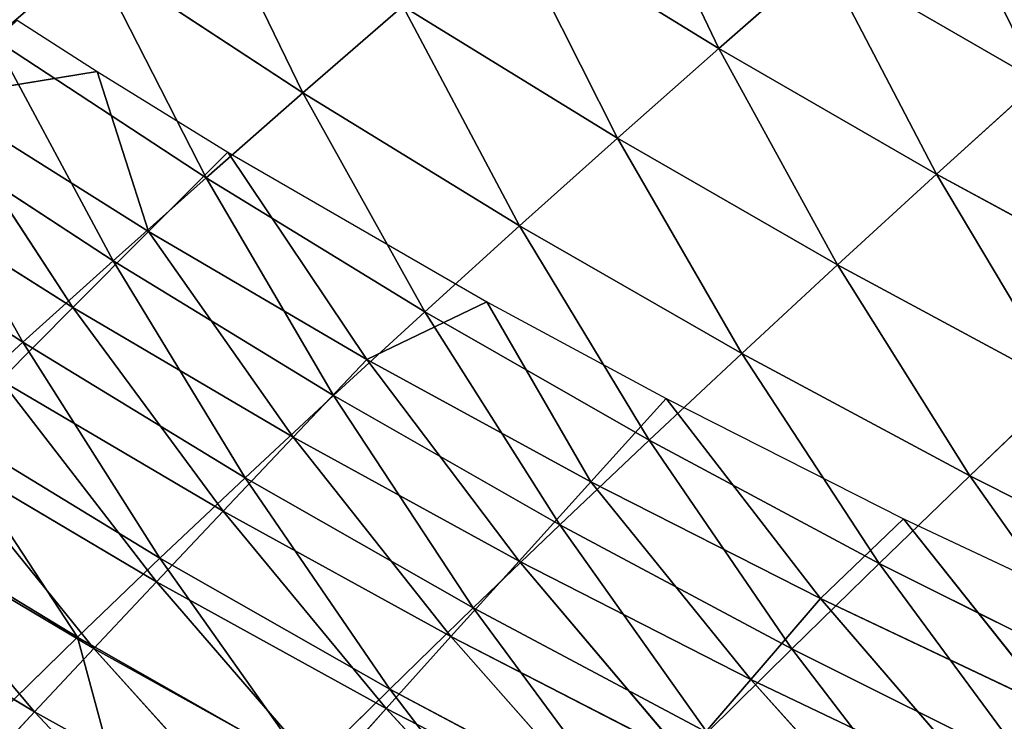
# Model space of a CAD drawing. Extents: x 0 to 500, y 0 to 390.
# Tile 70 of 256: x 83 to 101, y 42 to 55. Entities that reach past the tile are written whole.
import ezdxf

# ---------------------------------------------------------------- set-up
doc = ezdxf.new("R2010")
doc.units = 0
doc.header["$LTSCALE"] = 25.4
doc.layers.get('0').update_dxf_attribs({"linetype": 'CONTINUOUS'})

# ---------------------------------------------------------------- blocks, each defined once
blk = doc.blocks.new('ATLANTA505_-_S_STL')
at = {"color": 0}
for p, q in [((80.879, 112.159, 349.108), (83.78, 104.521, 346.273)), ((80.879, 112.159, 349.108), (83.78, 104.521, 346.273)), ((83.78, 104.521, 346.273), (79.615, 104.471, 343.74)), ((83.78, 104.521, 346.273), (79.615, 104.471, 343.74)), ((83.78, 104.521, 346.273), (88.058, 104.573, 348.702)), ((83.78, 104.521, 346.273), (88.058, 104.573, 348.702)), ((83.78, 104.521, 346.273), (85.304, 100.807, 344.816)), ((83.78, 104.521, 346.273), (85.304, 100.807, 344.816)), ((88.058, 104.573, 348.702), (89.552, 100.87, 347.232)), ((88.058, 104.573, 348.702), (89.552, 100.87, 347.232)), ((85.304, 100.807, 344.816), (81.168, 100.745, 342.296)), ((85.304, 100.807, 344.816), (81.168, 100.745, 342.296)), ((85.304, 100.807, 344.816), (89.552, 100.87, 347.232)), ((85.304, 100.807, 344.816), (89.552, 100.87, 347.232)), ((85.304, 100.807, 344.816), (86.881, 97.167, 343.329)), ((85.304, 100.807, 344.816), (86.881, 97.167, 343.329)), ((89.552, 100.87, 347.232), (93.91, 100.934, 349.545)), ((89.552, 100.87, 347.232), (93.91, 100.934, 349.545)), ((89.552, 100.87, 347.232), (91.097, 97.241, 345.731)), ((89.552, 100.87, 347.232), (91.097, 97.241, 345.731)), ((82.775, 97.095, 340.823), (81.168, 100.745, 342.296)), ((82.775, 97.095, 340.823), (81.168, 100.745, 342.296)), ((86.881, 97.167, 343.329), (82.775, 97.095, 340.823)), ((86.881, 97.167, 343.329), (82.775, 97.095, 340.823)), ((86.881, 97.167, 343.329), (91.097, 97.241, 345.731)), ((86.881, 97.167, 343.329), (91.097, 97.241, 345.731)), ((86.881, 97.167, 343.329), (88.513, 93.605, 341.811)), ((86.881, 97.167, 343.329), (88.513, 93.605, 341.811)), ((91.097, 97.241, 345.731), (95.421, 97.316, 348.033)), ((91.097, 97.241, 345.731), (95.421, 97.316, 348.033)), ((91.097, 97.241, 345.731), (92.695, 93.689, 344.199)), ((91.097, 97.241, 345.731), (92.695, 93.689, 344.199)), ((96.984, 93.775, 346.488), (95.421, 97.316, 348.033)), ((96.984, 93.775, 346.488), (95.421, 97.316, 348.033)), ((78.781, 97.025, 338.214), (82.775, 97.095, 340.823)), ((78.781, 97.025, 338.214), (82.775, 97.095, 340.823)), ((84.439, 93.523, 339.32), (82.775, 97.095, 340.823)), ((84.439, 93.523, 339.32), (82.775, 97.095, 340.823)), ((92.695, 93.689, 344.199), (96.984, 93.775, 346.488)), ((92.695, 93.689, 344.199), (96.984, 93.775, 346.488)), ((101.378, 93.863, 348.679), (96.984, 93.775, 346.488)), ((101.378, 93.863, 348.679), (96.984, 93.775, 346.488)), ((98.6, 90.314, 344.909), (96.984, 93.775, 346.488)), ((98.6, 90.314, 344.909), (96.984, 93.775, 346.488)), ((88.513, 93.605, 341.811), (84.439, 93.523, 339.32)), ((88.513, 93.605, 341.811), (84.439, 93.523, 339.32)), ((88.513, 93.605, 341.811), (92.695, 93.689, 344.199)), ((88.513, 93.605, 341.811), (92.695, 93.689, 344.199)), ((88.513, 93.605, 341.811), (90.202, 90.125, 340.26)), ((88.513, 93.605, 341.811), (90.202, 90.125, 340.26)), ((92.695, 93.689, 344.199), (94.348, 90.218, 342.634)), ((92.695, 93.689, 344.199), (94.348, 90.218, 342.634)), ((80.476, 93.444, 336.728), (84.439, 93.523, 339.32)), ((80.476, 93.444, 336.728), (84.439, 93.523, 339.32)), ((86.163, 90.034, 337.786), (84.439, 93.523, 339.32)), ((86.163, 90.034, 337.786), (84.439, 93.523, 339.32)), ((94.348, 90.218, 342.634), (98.6, 90.314, 344.909)), ((94.348, 90.218, 342.634), (98.6, 90.314, 344.909)), ((102.955, 90.412, 347.088), (98.6, 90.314, 344.909)), ((102.955, 90.412, 347.088), (98.6, 90.314, 344.909)), ((100.271, 86.937, 343.295), (98.6, 90.314, 344.909)), ((100.271, 86.937, 343.295), (98.6, 90.314, 344.909)), ((90.202, 90.125, 340.26), (86.163, 90.034, 337.786)), ((90.202, 90.125, 340.26), (86.163, 90.034, 337.786)), ((90.202, 90.125, 340.26), (94.348, 90.218, 342.634)), ((90.202, 90.125, 340.26), (94.348, 90.218, 342.634)), ((90.202, 90.125, 340.26), (91.951, 86.73, 338.676)), ((90.202, 90.125, 340.26), (91.951, 86.73, 338.676)), ((94.348, 90.218, 342.634), (96.059, 86.832, 341.034)), ((94.348, 90.218, 342.634), (96.059, 86.832, 341.034)), ((82.232, 89.946, 335.212), (86.163, 90.034, 337.786)), ((82.232, 89.946, 335.212), (86.163, 90.034, 337.786)), ((87.948, 86.631, 336.219), (86.163, 90.034, 337.786)), ((87.948, 86.631, 336.219), (86.163, 90.034, 337.786)), ((104.585, 87.044, 345.46), (100.271, 86.937, 343.295)), ((104.585, 87.044, 345.46), (100.271, 86.937, 343.295)), ((91.951, 86.73, 338.676), (96.059, 86.832, 341.034)), ((91.951, 86.73, 338.676), (96.059, 86.832, 341.034)), ((96.059, 86.832, 341.034), (100.271, 86.937, 343.295)), ((96.059, 86.832, 341.034), (100.271, 86.937, 343.295)), ((96.059, 86.832, 341.034), (97.829, 83.535, 339.397)), ((96.059, 86.832, 341.034), (97.829, 83.535, 339.397)), ((101.999, 83.648, 341.642), (100.271, 86.937, 343.295)), ((101.999, 83.648, 341.642), (100.271, 86.937, 343.295)), ((84.053, 86.535, 333.664), (87.948, 86.631, 336.219)), ((84.053, 86.535, 333.664), (87.948, 86.631, 336.219)), ((91.951, 86.73, 338.676), (87.948, 86.631, 336.219)), ((91.951, 86.73, 338.676), (87.948, 86.631, 336.219)), ((89.797, 83.319, 334.618), (87.948, 86.631, 336.219)), ((89.797, 83.319, 334.618), (87.948, 86.631, 336.219)), ((91.951, 86.73, 338.676), (93.761, 83.425, 337.056)), ((91.951, 86.73, 338.676), (93.761, 83.425, 337.056)), ((93.761, 83.425, 337.056), (97.829, 83.535, 339.397)), ((93.761, 83.425, 337.056), (97.829, 83.535, 339.397)), ((97.829, 83.535, 339.397), (101.999, 83.648, 341.642)), ((97.829, 83.535, 339.397), (101.999, 83.648, 341.642)), ((97.829, 83.535, 339.397), (99.658, 80.332, 337.723)), ((97.829, 83.535, 339.397), (99.658, 80.332, 337.723)), ((93.761, 83.425, 337.056), (89.797, 83.319, 334.618)), ((93.761, 83.425, 337.056), (89.797, 83.319, 334.618)), ((93.761, 83.425, 337.056), (95.633, 80.215, 335.4)), ((93.761, 83.425, 337.056), (95.633, 80.215, 335.4)), ((99.658, 80.332, 337.723), (103.784, 80.452, 339.952)), ((99.658, 80.332, 337.723), (103.784, 80.452, 339.952)), ((95.633, 80.215, 335.4), (99.658, 80.332, 337.723)), ((95.633, 80.215, 335.4), (99.658, 80.332, 337.723)), ((99.658, 80.332, 337.723), (101.546, 77.227, 336.011)), ((99.658, 80.332, 337.723), (101.546, 77.227, 336.011)), ((95.633, 80.215, 335.4), (91.709, 80.102, 332.982)), ((95.633, 80.215, 335.4), (91.709, 80.102, 332.982)), ((95.633, 80.215, 335.4), (97.565, 77.105, 333.707)), ((95.633, 80.215, 335.4), (97.565, 77.105, 333.707)), ((97.565, 77.105, 333.707), (101.546, 77.227, 336.011)), ((97.565, 77.105, 333.707), (101.546, 77.227, 336.011)), ((81.966, 50.88, 348.751), (82.99, 43.512, 347.651)), ((81.966, 50.88, 348.751), (82.99, 43.512, 347.651)), ((86.291, 50.883, 351.163), (82.99, 43.512, 347.651)), ((86.291, 50.883, 351.163), (82.99, 43.512, 347.651)), ((82.99, 43.512, 347.651), (78.797, 43.51, 345.153)), ((82.99, 43.512, 347.651), (78.797, 43.51, 345.153)), ((82.99, 43.512, 347.651), (79.917, 36.17, 344.008)), ((82.99, 43.512, 347.651), (79.917, 36.17, 344.008)), ((87.291, 43.514, 350.042), (82.99, 43.512, 347.651)), ((87.291, 43.514, 350.042), (82.99, 43.512, 347.651)), ((82.99, 43.512, 347.651), (84.083, 36.172, 346.483)), ((82.99, 43.512, 347.651), (84.083, 36.172, 346.483)), ((87.291, 43.514, 350.042), (84.083, 36.172, 346.483)), ((87.291, 43.514, 350.042), (84.083, 36.172, 346.483)), ((79.917, 36.17, 344.008), (84.083, 36.172, 346.483)), ((79.917, 36.17, 344.008), (84.083, 36.172, 346.483)), ((84.083, 36.172, 346.483), (81.106, 28.863, 342.798)), ((84.083, 36.172, 346.483), (81.106, 28.863, 342.798)), ((84.083, 36.172, 346.483), (88.356, 36.175, 348.852)), ((84.083, 36.172, 346.483), (88.356, 36.175, 348.852)), ((84.083, 36.172, 346.483), (85.244, 28.865, 345.248)), ((84.083, 36.172, 346.483), (85.244, 28.865, 345.248)), ((88.356, 36.175, 348.852), (85.244, 28.865, 345.248)), ((88.356, 36.175, 348.852), (85.244, 28.865, 345.248)), ((88.356, 36.175, 348.852), (89.487, 28.867, 347.592)), ((88.356, 36.175, 348.852), (89.487, 28.867, 347.592)), ((92.733, 36.178, 351.115), (89.487, 28.867, 347.592)), ((92.733, 36.178, 351.115), (89.487, 28.867, 347.592)), ((85.244, 28.865, 345.248), (81.106, 28.863, 342.798)), ((85.244, 28.865, 345.248), (81.106, 28.863, 342.798)), ((85.244, 28.865, 345.248), (82.366, 21.59, 341.523)), ((85.244, 28.865, 345.248), (82.366, 21.59, 341.523)), ((89.487, 28.867, 347.592), (85.244, 28.865, 345.248)), ((89.487, 28.867, 347.592), (85.244, 28.865, 345.248)), ((85.244, 28.865, 345.248), (86.472, 21.592, 343.946)), ((85.244, 28.865, 345.248), (86.472, 21.592, 343.946)), ((89.487, 28.867, 347.592), (86.472, 21.592, 343.946)), ((89.487, 28.867, 347.592), (86.472, 21.592, 343.946)), ((93.834, 28.87, 349.832), (89.487, 28.867, 347.592)), ((93.834, 28.87, 349.832), (89.487, 28.867, 347.592)), ((89.487, 28.867, 347.592), (90.683, 21.594, 346.263)), ((89.487, 28.867, 347.592), (90.683, 21.594, 346.263)), ((93.834, 28.87, 349.832), (90.683, 21.594, 346.263)), ((93.834, 28.87, 349.832), (90.683, 21.594, 346.263)), ((82.366, 21.59, 341.523), (86.472, 21.592, 343.946)), ((82.366, 21.59, 341.523), (86.472, 21.592, 343.946)), ((82.366, 21.59, 341.523), (83.695, 14.355, 340.183)), ((82.366, 21.59, 341.523), (83.695, 14.355, 340.183)), ((86.472, 21.592, 343.946), (83.695, 14.355, 340.183)), ((86.472, 21.592, 343.946), (83.695, 14.355, 340.183)), ((86.472, 21.592, 343.946), (90.683, 21.594, 346.263)), ((86.472, 21.592, 343.946), (90.683, 21.594, 346.263)), ((86.472, 21.592, 343.946), (87.768, 14.357, 342.577)), ((86.472, 21.592, 343.946), (87.768, 14.357, 342.577)), ((90.683, 21.594, 346.263), (87.768, 14.357, 342.577)), ((90.683, 21.594, 346.263), (87.768, 14.357, 342.577)), ((90.683, 21.594, 346.263), (94.997, 21.596, 348.478)), ((90.683, 21.594, 346.263), (94.997, 21.596, 348.478)), ((90.683, 21.594, 346.263), (91.944, 14.358, 344.866)), ((90.683, 21.594, 346.263), (91.944, 14.358, 344.866)), ((94.997, 21.596, 348.478), (91.944, 14.358, 344.866)), ((94.997, 21.596, 348.478), (91.944, 14.358, 344.866)), ((94.997, 21.596, 348.478), (96.223, 14.36, 347.053)), ((94.997, 21.596, 348.478), (96.223, 14.36, 347.053)), ((99.412, 21.599, 350.591), (96.223, 14.36, 347.053)), ((99.412, 21.599, 350.591), (96.223, 14.36, 347.053)), ((83.695, 14.355, 340.183), (79.729, 14.354, 337.684)), ((83.695, 14.355, 340.183), (79.729, 14.354, 337.684)), ((83.695, 14.355, 340.183), (81.162, 7.16, 336.311)), ((83.695, 14.355, 340.183), (81.162, 7.16, 336.311)), ((87.768, 14.357, 342.577), (83.695, 14.355, 340.183)), ((87.768, 14.357, 342.577), (83.695, 14.355, 340.183)), ((83.695, 14.355, 340.183), (85.094, 7.161, 338.779)), ((83.695, 14.355, 340.183), (85.094, 7.161, 338.779)), ((87.768, 14.357, 342.577), (85.094, 7.161, 338.779)), ((87.768, 14.357, 342.577), (85.094, 7.161, 338.779)), ((91.944, 14.358, 344.866), (87.768, 14.357, 342.577)), ((91.944, 14.358, 344.866), (87.768, 14.357, 342.577)), ((87.768, 14.357, 342.577), (89.13, 7.162, 341.141)), ((87.768, 14.357, 342.577), (89.13, 7.162, 341.141)), ((91.944, 14.358, 344.866), (89.13, 7.162, 341.141)), ((91.944, 14.358, 344.866), (89.13, 7.162, 341.141)), ((96.223, 14.36, 347.053), (91.944, 14.358, 344.866)), ((96.223, 14.36, 347.053), (91.944, 14.358, 344.866)), ((91.944, 14.358, 344.866), (93.27, 7.163, 343.401)), ((91.944, 14.358, 344.866), (93.27, 7.163, 343.401)), ((96.223, 14.36, 347.053), (93.27, 7.163, 343.401)), ((96.223, 14.36, 347.053), (93.27, 7.163, 343.401)), ((100.602, 14.362, 349.139), (96.223, 14.36, 347.053)), ((100.602, 14.362, 349.139), (96.223, 14.36, 347.053)), ((96.223, 14.36, 347.053), (97.512, 7.164, 345.558)), ((96.223, 14.36, 347.053), (97.512, 7.164, 345.558)), ((100.602, 14.362, 349.139), (97.512, 7.164, 345.558)), ((100.602, 14.362, 349.139), (97.512, 7.164, 345.558)), ((85.094, 7.161, 338.779), (81.162, 7.16, 336.311)), ((85.094, 7.161, 338.779), (81.162, 7.16, 336.311)), ((81.162, 7.16, 336.311), (84.145, 0.01, 335.821)), ((81.162, 7.16, 336.311), (84.145, 0.01, 335.821)), ((84.145, 0.01, 335.821), (85.094, 7.161, 338.779)), ((84.145, 0.01, 335.821), (85.094, 7.161, 338.779)), ((89.13, 7.162, 341.141), (85.094, 7.161, 338.779)), ((89.13, 7.162, 341.141), (85.094, 7.161, 338.779)), ((86.561, 0.01, 337.311), (85.094, 7.161, 338.779)), ((86.561, 0.01, 337.311), (85.094, 7.161, 338.779)), ((86.561, 0.01, 337.311), (89.13, 7.162, 341.141)), ((86.561, 0.01, 337.311), (89.13, 7.162, 341.141)), ((93.27, 7.163, 343.401), (89.13, 7.162, 341.141)), ((93.27, 7.163, 343.401), (89.13, 7.162, 341.141)), ((91.348, 0.01, 340.081), (89.13, 7.162, 341.141)), ((91.348, 0.01, 340.081), (89.13, 7.162, 341.141)), ((91.348, 0.01, 340.081), (93.27, 7.163, 343.401)), ((91.348, 0.01, 340.081), (93.27, 7.163, 343.401)), ((97.512, 7.164, 345.558), (93.27, 7.163, 343.401)), ((97.512, 7.164, 345.558), (93.27, 7.163, 343.401)), ((94.66, 0.01, 341.867), (93.27, 7.163, 343.401)), ((94.66, 0.01, 341.867), (93.27, 7.163, 343.401)), ((94.66, 0.01, 341.867), (97.512, 7.164, 345.558)), ((94.66, 0.01, 341.867), (97.512, 7.164, 345.558)), ((101.852, 7.165, 347.616), (97.512, 7.164, 345.558)), ((101.852, 7.165, 347.616), (97.512, 7.164, 345.558)), ((99.046, 0.01, 344.084), (97.512, 7.164, 345.558)), ((99.046, 0.01, 344.084), (97.512, 7.164, 345.558)), ((99.046, 0.01, 344.084), (101.852, 7.165, 347.616)), ((99.046, 0.01, 344.084), (101.852, 7.165, 347.616)), ((82.666, 0.01, 334.877), (84.145, 0.01, 335.821)), ((84.145, 0.01, 335.821), (86.561, 0.01, 337.311)), ((86.561, 0.01, 337.311), (91.348, 0.01, 340.081)), ((91.348, 0.01, 340.081), (94.66, 0.01, 341.867)), ((94.66, 0.01, 341.867), (99.046, 0.01, 344.084)), ((99.046, 0.01, 344.084), (103.162, 0.01, 346.022))]:
    blk.add_line(p, q, dxfattribs=at)
mesh = blk.add_polyface(dxfattribs=at)
corners = [(80.879, 112.159, 349.108), (79.615, 104.471, 343.74), (76.662, 112.133, 346.549), (83.78, 104.521, 346.273)]
mesh.append_faces([[corners[k] for k in face] for face in [(0, 1, 2), (1, 0, 3)]], dxfattribs={"vtx0": -1, "color": 0})
mesh = blk.add_polyface(dxfattribs=at)
corners = [(85.211, 112.186, 351.558), (83.78, 104.521, 346.273), (80.879, 112.159, 349.108), (88.058, 104.573, 348.702)]
mesh.append_faces([[corners[k] for k in face] for face in [(0, 1, 2), (1, 0, 3)]], dxfattribs={"vtx0": -1, "color": 0})
mesh = blk.add_polyface(dxfattribs=at)
corners = [(92.447, 104.626, 351.026), (89.552, 100.87, 347.232), (88.058, 104.573, 348.702), (93.91, 100.934, 349.545)]
mesh.append_faces([[corners[k] for k in face] for face in [(0, 1, 2), (1, 0, 3)]], dxfattribs={"vtx0": -1, "color": 0})
mesh = blk.add_polyface(dxfattribs=at)
corners = [(83.78, 104.521, 346.273), (81.168, 100.745, 342.296), (79.615, 104.471, 343.74), (85.304, 100.807, 344.816)]
mesh.append_faces([[corners[k] for k in face] for face in [(0, 1, 2), (1, 0, 3)]], dxfattribs={"vtx0": -1, "color": 0})
mesh = blk.add_polyface(dxfattribs=at)
corners = [(88.058, 104.573, 348.702), (85.304, 100.807, 344.816), (83.78, 104.521, 346.273), (89.552, 100.87, 347.232)]
mesh.append_faces([[corners[k] for k in face] for face in [(0, 1, 2), (1, 0, 3)]], dxfattribs={"vtx0": -1, "color": 0})
mesh = blk.add_polyface(dxfattribs=at)
corners = [(85.304, 100.807, 344.816), (82.775, 97.095, 340.823), (81.168, 100.745, 342.296), (86.881, 97.167, 343.329)]
mesh.append_faces([[corners[k] for k in face] for face in [(0, 1, 2), (1, 0, 3)]], dxfattribs={"vtx0": -1, "color": 0})
mesh = blk.add_polyface(dxfattribs=at)
corners = [(89.552, 100.87, 347.232), (86.881, 97.167, 343.329), (85.304, 100.807, 344.816), (91.097, 97.241, 345.731)]
mesh.append_faces([[corners[k] for k in face] for face in [(0, 1, 2), (1, 0, 3)]], dxfattribs={"vtx0": -1, "color": 0})
mesh = blk.add_polyface(dxfattribs=at)
corners = [(93.91, 100.934, 349.545), (91.097, 97.241, 345.731), (89.552, 100.87, 347.232), (95.421, 97.316, 348.033)]
mesh.append_faces([[corners[k] for k in face] for face in [(0, 1, 2), (1, 0, 3)]], dxfattribs={"vtx0": -1, "color": 0})
mesh = blk.add_polyface(dxfattribs=at)
corners = [(81.168, 100.745, 342.296), (78.781, 97.025, 338.214), (77.145, 100.686, 339.67), (82.775, 97.095, 340.823)]
mesh.append_faces([[corners[k] for k in face] for face in [(0, 1, 2), (1, 0, 3)]], dxfattribs={"vtx0": -1, "color": 0})
mesh = blk.add_polyface(dxfattribs=at)
corners = [(99.852, 97.394, 350.235), (96.984, 93.775, 346.488), (95.421, 97.316, 348.033), (101.378, 93.863, 348.679)]
mesh.append_faces([[corners[k] for k in face] for face in [(0, 1, 2), (1, 0, 3)]], dxfattribs={"vtx0": -1, "color": 0})
mesh = blk.add_polyface(dxfattribs=at)
corners = [(86.881, 97.167, 343.329), (84.439, 93.523, 339.32), (82.775, 97.095, 340.823), (88.513, 93.605, 341.811)]
mesh.append_faces([[corners[k] for k in face] for face in [(0, 1, 2), (1, 0, 3)]], dxfattribs={"vtx0": -1, "color": 0})
mesh = blk.add_polyface(dxfattribs=at)
corners = [(91.097, 97.241, 345.731), (88.513, 93.605, 341.811), (86.881, 97.167, 343.329), (92.695, 93.689, 344.199)]
mesh.append_faces([[corners[k] for k in face] for face in [(0, 1, 2), (1, 0, 3)]], dxfattribs={"vtx0": -1, "color": 0})
mesh = blk.add_polyface(dxfattribs=at)
corners = [(95.421, 97.316, 348.033), (92.695, 93.689, 344.199), (91.097, 97.241, 345.731), (96.984, 93.775, 346.488)]
mesh.append_faces([[corners[k] for k in face] for face in [(0, 1, 2), (1, 0, 3)]], dxfattribs={"vtx0": -1, "color": 0})
mesh = blk.add_polyface(dxfattribs=at)
corners = [(82.775, 97.095, 340.823), (80.476, 93.444, 336.728), (78.781, 97.025, 338.214), (84.439, 93.523, 339.32)]
mesh.append_faces([[corners[k] for k in face] for face in [(0, 1, 2), (1, 0, 3)]], dxfattribs={"vtx0": -1, "color": 0})
mesh = blk.add_polyface(dxfattribs=at)
corners = [(96.984, 93.775, 346.488), (94.348, 90.218, 342.634), (92.695, 93.689, 344.199), (98.6, 90.314, 344.909)]
mesh.append_faces([[corners[k] for k in face] for face in [(0, 1, 2), (1, 0, 3)]], dxfattribs={"vtx0": -1, "color": 0})
mesh = blk.add_polyface(dxfattribs=at)
corners = [(101.378, 93.863, 348.679), (98.6, 90.314, 344.909), (96.984, 93.775, 346.488), (102.955, 90.412, 347.088)]
mesh.append_faces([[corners[k] for k in face] for face in [(0, 1, 2), (1, 0, 3)]], dxfattribs={"vtx0": -1, "color": 0})
mesh = blk.add_polyface(dxfattribs=at)
corners = [(88.513, 93.605, 341.811), (86.163, 90.034, 337.786), (84.439, 93.523, 339.32), (90.202, 90.125, 340.26)]
mesh.append_faces([[corners[k] for k in face] for face in [(0, 1, 2), (1, 0, 3)]], dxfattribs={"vtx0": -1, "color": 0})
mesh = blk.add_polyface(dxfattribs=at)
corners = [(92.695, 93.689, 344.199), (90.202, 90.125, 340.26), (88.513, 93.605, 341.811), (94.348, 90.218, 342.634)]
mesh.append_faces([[corners[k] for k in face] for face in [(0, 1, 2), (1, 0, 3)]], dxfattribs={"vtx0": -1, "color": 0})
mesh = blk.add_polyface(dxfattribs=at)
corners = [(84.439, 93.523, 339.32), (82.232, 89.946, 335.212), (80.476, 93.444, 336.728), (86.163, 90.034, 337.786)]
mesh.append_faces([[corners[k] for k in face] for face in [(0, 1, 2), (1, 0, 3)]], dxfattribs={"vtx0": -1, "color": 0})
mesh = blk.add_polyface(dxfattribs=at)
corners = [(98.6, 90.314, 344.909), (96.059, 86.832, 341.034), (94.348, 90.218, 342.634), (100.271, 86.937, 343.295)]
mesh.append_faces([[corners[k] for k in face] for face in [(0, 1, 2), (1, 0, 3)]], dxfattribs={"vtx0": -1, "color": 0})
mesh = blk.add_polyface(dxfattribs=at)
corners = [(102.955, 90.412, 347.088), (100.271, 86.937, 343.295), (98.6, 90.314, 344.909), (104.585, 87.044, 345.46)]
mesh.append_faces([[corners[k] for k in face] for face in [(0, 1, 2), (1, 0, 3)]], dxfattribs={"vtx0": -1, "color": 0})
mesh = blk.add_polyface(dxfattribs=at)
corners = [(90.202, 90.125, 340.26), (87.948, 86.631, 336.219), (86.163, 90.034, 337.786), (91.951, 86.73, 338.676)]
mesh.append_faces([[corners[k] for k in face] for face in [(0, 1, 2), (1, 0, 3)]], dxfattribs={"vtx0": -1, "color": 0})
mesh = blk.add_polyface(dxfattribs=at)
corners = [(94.348, 90.218, 342.634), (91.951, 86.73, 338.676), (90.202, 90.125, 340.26), (96.059, 86.832, 341.034)]
mesh.append_faces([[corners[k] for k in face] for face in [(0, 1, 2), (1, 0, 3)]], dxfattribs={"vtx0": -1, "color": 0})
mesh = blk.add_polyface(dxfattribs=at)
corners = [(82.232, 89.946, 335.212), (80.266, 86.442, 331.007), (78.412, 89.86, 332.535), (84.053, 86.535, 333.664)]
mesh.append_faces([[corners[k] for k in face] for face in [(0, 1, 2), (1, 0, 3)]], dxfattribs={"vtx0": -1, "color": 0})
mesh = blk.add_polyface(dxfattribs=at)
corners = [(86.163, 90.034, 337.786), (84.053, 86.535, 333.664), (82.232, 89.946, 335.212), (87.948, 86.631, 336.219)]
mesh.append_faces([[corners[k] for k in face] for face in [(0, 1, 2), (1, 0, 3)]], dxfattribs={"vtx0": -1, "color": 0})
mesh = blk.add_polyface(dxfattribs=at)
corners = [(104.585, 87.044, 345.46), (101.999, 83.648, 341.642), (100.271, 86.937, 343.295), (106.27, 83.764, 343.793)]
mesh.append_faces([[corners[k] for k in face] for face in [(0, 1, 2), (1, 0, 3)]], dxfattribs={"vtx0": -1, "color": 0})
mesh = blk.add_polyface(dxfattribs=at)
corners = [(96.059, 86.832, 341.034), (93.761, 83.425, 337.056), (91.951, 86.73, 338.676), (97.829, 83.535, 339.397)]
mesh.append_faces([[corners[k] for k in face] for face in [(0, 1, 2), (1, 0, 3)]], dxfattribs={"vtx0": -1, "color": 0})
mesh = blk.add_polyface(dxfattribs=at)
corners = [(100.271, 86.937, 343.295), (97.829, 83.535, 339.397), (96.059, 86.832, 341.034), (101.999, 83.648, 341.642)]
mesh.append_faces([[corners[k] for k in face] for face in [(0, 1, 2), (1, 0, 3)]], dxfattribs={"vtx0": -1, "color": 0})
mesh = blk.add_polyface(dxfattribs=at)
corners = [(87.948, 86.631, 336.219), (85.939, 83.216, 332.082), (84.053, 86.535, 333.664), (89.797, 83.319, 334.618)]
mesh.append_faces([[corners[k] for k in face] for face in [(0, 1, 2), (1, 0, 3)]], dxfattribs={"vtx0": -1, "color": 0})
mesh = blk.add_polyface(dxfattribs=at)
corners = [(91.951, 86.73, 338.676), (89.797, 83.319, 334.618), (87.948, 86.631, 336.219), (93.761, 83.425, 337.056)]
mesh.append_faces([[corners[k] for k in face] for face in [(0, 1, 2), (1, 0, 3)]], dxfattribs={"vtx0": -1, "color": 0})
mesh = blk.add_polyface(dxfattribs=at)
corners = [(97.829, 83.535, 339.397), (95.633, 80.215, 335.4), (93.761, 83.425, 337.056), (99.658, 80.332, 337.723)]
mesh.append_faces([[corners[k] for k in face] for face in [(0, 1, 2), (1, 0, 3)]], dxfattribs={"vtx0": -1, "color": 0})
mesh = blk.add_polyface(dxfattribs=at)
corners = [(101.999, 83.648, 341.642), (99.658, 80.332, 337.723), (97.829, 83.535, 339.397), (103.784, 80.452, 339.952)]
mesh.append_faces([[corners[k] for k in face] for face in [(0, 1, 2), (1, 0, 3)]], dxfattribs={"vtx0": -1, "color": 0})
mesh = blk.add_polyface(dxfattribs=at)
corners = [(93.761, 83.425, 337.056), (91.709, 80.102, 332.982), (89.797, 83.319, 334.618), (95.633, 80.215, 335.4)]
mesh.append_faces([[corners[k] for k in face] for face in [(0, 1, 2), (1, 0, 3)]], dxfattribs={"vtx0": -1, "color": 0})
mesh = blk.add_polyface(dxfattribs=at)
corners = [(103.784, 80.452, 339.952), (101.546, 77.227, 336.011), (99.658, 80.332, 337.723), (105.626, 77.353, 338.223)]
mesh.append_faces([[corners[k] for k in face] for face in [(0, 1, 2), (1, 0, 3)]], dxfattribs={"vtx0": -1, "color": 0})
mesh = blk.add_polyface(dxfattribs=at)
corners = [(99.658, 80.332, 337.723), (97.565, 77.105, 333.707), (95.633, 80.215, 335.4), (101.546, 77.227, 336.011)]
mesh.append_faces([[corners[k] for k in face] for face in [(0, 1, 2), (1, 0, 3)]], dxfattribs={"vtx0": -1, "color": 0})
mesh = blk.add_polyface(dxfattribs=at)
corners = [(95.633, 80.215, 335.4), (93.684, 76.986, 331.309), (91.709, 80.102, 332.982), (97.565, 77.105, 333.707)]
mesh.append_faces([[corners[k] for k in face] for face in [(0, 1, 2), (1, 0, 3)]], dxfattribs={"vtx0": -1, "color": 0})
mesh = blk.add_polyface(dxfattribs=at)
corners = [(101.546, 77.227, 336.011), (99.558, 74.098, 331.976), (97.565, 77.105, 333.707), (103.493, 74.226, 334.26)]
mesh.append_faces([[corners[k] for k in face] for face in [(0, 1, 2), (1, 0, 3)]], dxfattribs={"vtx0": -1, "color": 0})
mesh = blk.add_polyface(dxfattribs=at)
corners = [(82.99, 43.512, 347.651), (81.966, 50.88, 348.751), (78.797, 43.51, 345.153)]
mesh.append_faces([[corners[k] for k in face] for face in [(0, 1, 2)]], dxfattribs={"color": 0})
mesh = blk.add_polyface(dxfattribs=at)
corners = [(86.291, 50.883, 351.163), (81.966, 50.88, 348.751), (82.99, 43.512, 347.651)]
mesh.append_faces([[corners[k] for k in face] for face in [(0, 1, 2)]], dxfattribs={"color": 0})
mesh = blk.add_polyface(dxfattribs=at)
corners = [(87.291, 43.514, 350.042), (86.291, 50.883, 351.163), (82.99, 43.512, 347.651)]
mesh.append_faces([[corners[k] for k in face] for face in [(0, 1, 2)]], dxfattribs={"color": 0})
mesh = blk.add_polyface(dxfattribs=at)
corners = [(82.99, 43.512, 347.651), (78.797, 43.51, 345.153), (79.917, 36.17, 344.008)]
mesh.append_faces([[corners[k] for k in face] for face in [(0, 1, 2)]], dxfattribs={"color": 0})
mesh = blk.add_polyface(dxfattribs=at)
corners = [(84.083, 36.172, 346.483), (82.99, 43.512, 347.651), (79.917, 36.17, 344.008)]
mesh.append_faces([[corners[k] for k in face] for face in [(0, 1, 2)]], dxfattribs={"color": 0})
mesh = blk.add_polyface(dxfattribs=at)
corners = [(87.291, 43.514, 350.042), (82.99, 43.512, 347.651), (84.083, 36.172, 346.483)]
mesh.append_faces([[corners[k] for k in face] for face in [(0, 1, 2)]], dxfattribs={"color": 0})
mesh = blk.add_polyface(dxfattribs=at)
corners = [(88.356, 36.175, 348.852), (87.291, 43.514, 350.042), (84.083, 36.172, 346.483)]
mesh.append_faces([[corners[k] for k in face] for face in [(0, 1, 2)]], dxfattribs={"color": 0})
mesh = blk.add_polyface(dxfattribs=at)
corners = [(84.083, 36.172, 346.483), (79.917, 36.17, 344.008), (81.106, 28.863, 342.798)]
mesh.append_faces([[corners[k] for k in face] for face in [(0, 1, 2)]], dxfattribs={"color": 0})
mesh = blk.add_polyface(dxfattribs=at)
corners = [(85.244, 28.865, 345.248), (84.083, 36.172, 346.483), (81.106, 28.863, 342.798)]
mesh.append_faces([[corners[k] for k in face] for face in [(0, 1, 2)]], dxfattribs={"color": 0})
mesh = blk.add_polyface(dxfattribs=at)
corners = [(88.356, 36.175, 348.852), (84.083, 36.172, 346.483), (85.244, 28.865, 345.248)]
mesh.append_faces([[corners[k] for k in face] for face in [(0, 1, 2)]], dxfattribs={"color": 0})
mesh = blk.add_polyface(dxfattribs=at)
corners = [(89.487, 28.867, 347.592), (88.356, 36.175, 348.852), (85.244, 28.865, 345.248)]
mesh.append_faces([[corners[k] for k in face] for face in [(0, 1, 2)]], dxfattribs={"color": 0})
mesh = blk.add_polyface(dxfattribs=at)
corners = [(92.733, 36.178, 351.115), (88.356, 36.175, 348.852), (89.487, 28.867, 347.592)]
mesh.append_faces([[corners[k] for k in face] for face in [(0, 1, 2)]], dxfattribs={"color": 0})
mesh = blk.add_polyface(dxfattribs=at)
corners = [(93.834, 28.87, 349.832), (92.733, 36.178, 351.115), (89.487, 28.867, 347.592)]
mesh.append_faces([[corners[k] for k in face] for face in [(0, 1, 2)]], dxfattribs={"color": 0})
mesh = blk.add_polyface(dxfattribs=at)
corners = [(85.244, 28.865, 345.248), (81.106, 28.863, 342.798), (82.366, 21.59, 341.523)]
mesh.append_faces([[corners[k] for k in face] for face in [(0, 1, 2)]], dxfattribs={"color": 0})
mesh = blk.add_polyface(dxfattribs=at)
corners = [(86.472, 21.592, 343.946), (85.244, 28.865, 345.248), (82.366, 21.59, 341.523)]
mesh.append_faces([[corners[k] for k in face] for face in [(0, 1, 2)]], dxfattribs={"color": 0})
mesh = blk.add_polyface(dxfattribs=at)
corners = [(89.487, 28.867, 347.592), (85.244, 28.865, 345.248), (86.472, 21.592, 343.946)]
mesh.append_faces([[corners[k] for k in face] for face in [(0, 1, 2)]], dxfattribs={"color": 0})
mesh = blk.add_polyface(dxfattribs=at)
corners = [(90.683, 21.594, 346.263), (89.487, 28.867, 347.592), (86.472, 21.592, 343.946)]
mesh.append_faces([[corners[k] for k in face] for face in [(0, 1, 2)]], dxfattribs={"color": 0})
mesh = blk.add_polyface(dxfattribs=at)
corners = [(93.834, 28.87, 349.832), (89.487, 28.867, 347.592), (90.683, 21.594, 346.263)]
mesh.append_faces([[corners[k] for k in face] for face in [(0, 1, 2)]], dxfattribs={"color": 0})
mesh = blk.add_polyface(dxfattribs=at)
corners = [(94.997, 21.596, 348.478), (93.834, 28.87, 349.832), (90.683, 21.594, 346.263)]
mesh.append_faces([[corners[k] for k in face] for face in [(0, 1, 2)]], dxfattribs={"color": 0})
mesh = blk.add_polyface(dxfattribs=at)
corners = [(83.695, 14.355, 340.183), (82.366, 21.59, 341.523), (79.729, 14.354, 337.684)]
mesh.append_faces([[corners[k] for k in face] for face in [(0, 1, 2)]], dxfattribs={"color": 0})
mesh = blk.add_polyface(dxfattribs=at)
corners = [(86.472, 21.592, 343.946), (82.366, 21.59, 341.523), (83.695, 14.355, 340.183)]
mesh.append_faces([[corners[k] for k in face] for face in [(0, 1, 2)]], dxfattribs={"color": 0})
mesh = blk.add_polyface(dxfattribs=at)
corners = [(87.768, 14.357, 342.577), (86.472, 21.592, 343.946), (83.695, 14.355, 340.183)]
mesh.append_faces([[corners[k] for k in face] for face in [(0, 1, 2)]], dxfattribs={"color": 0})
mesh = blk.add_polyface(dxfattribs=at)
corners = [(90.683, 21.594, 346.263), (86.472, 21.592, 343.946), (87.768, 14.357, 342.577)]
mesh.append_faces([[corners[k] for k in face] for face in [(0, 1, 2)]], dxfattribs={"color": 0})
mesh = blk.add_polyface(dxfattribs=at)
corners = [(91.944, 14.358, 344.866), (90.683, 21.594, 346.263), (87.768, 14.357, 342.577)]
mesh.append_faces([[corners[k] for k in face] for face in [(0, 1, 2)]], dxfattribs={"color": 0})
mesh = blk.add_polyface(dxfattribs=at)
corners = [(94.997, 21.596, 348.478), (90.683, 21.594, 346.263), (91.944, 14.358, 344.866)]
mesh.append_faces([[corners[k] for k in face] for face in [(0, 1, 2)]], dxfattribs={"color": 0})
mesh = blk.add_polyface(dxfattribs=at)
corners = [(96.223, 14.36, 347.053), (94.997, 21.596, 348.478), (91.944, 14.358, 344.866)]
mesh.append_faces([[corners[k] for k in face] for face in [(0, 1, 2)]], dxfattribs={"color": 0})
mesh = blk.add_polyface(dxfattribs=at)
corners = [(99.412, 21.599, 350.591), (94.997, 21.596, 348.478), (96.223, 14.36, 347.053)]
mesh.append_faces([[corners[k] for k in face] for face in [(0, 1, 2)]], dxfattribs={"color": 0})
mesh = blk.add_polyface(dxfattribs=at)
corners = [(100.602, 14.362, 349.139), (99.412, 21.599, 350.591), (96.223, 14.36, 347.053)]
mesh.append_faces([[corners[k] for k in face] for face in [(0, 1, 2)]], dxfattribs={"color": 0})
mesh = blk.add_polyface(dxfattribs=at)
corners = [(83.695, 14.355, 340.183), (79.729, 14.354, 337.684), (81.162, 7.16, 336.311)]
mesh.append_faces([[corners[k] for k in face] for face in [(0, 1, 2)]], dxfattribs={"color": 0})
mesh = blk.add_polyface(dxfattribs=at)
corners = [(85.094, 7.161, 338.779), (83.695, 14.355, 340.183), (81.162, 7.16, 336.311)]
mesh.append_faces([[corners[k] for k in face] for face in [(0, 1, 2)]], dxfattribs={"color": 0})
mesh = blk.add_polyface(dxfattribs=at)
corners = [(87.768, 14.357, 342.577), (83.695, 14.355, 340.183), (85.094, 7.161, 338.779)]
mesh.append_faces([[corners[k] for k in face] for face in [(0, 1, 2)]], dxfattribs={"color": 0})
mesh = blk.add_polyface(dxfattribs=at)
corners = [(89.13, 7.162, 341.141), (87.768, 14.357, 342.577), (85.094, 7.161, 338.779)]
mesh.append_faces([[corners[k] for k in face] for face in [(0, 1, 2)]], dxfattribs={"color": 0})
mesh = blk.add_polyface(dxfattribs=at)
corners = [(91.944, 14.358, 344.866), (87.768, 14.357, 342.577), (89.13, 7.162, 341.141)]
mesh.append_faces([[corners[k] for k in face] for face in [(0, 1, 2)]], dxfattribs={"color": 0})
mesh = blk.add_polyface(dxfattribs=at)
corners = [(93.27, 7.163, 343.401), (91.944, 14.358, 344.866), (89.13, 7.162, 341.141)]
mesh.append_faces([[corners[k] for k in face] for face in [(0, 1, 2)]], dxfattribs={"color": 0})
mesh = blk.add_polyface(dxfattribs=at)
corners = [(96.223, 14.36, 347.053), (91.944, 14.358, 344.866), (93.27, 7.163, 343.401)]
mesh.append_faces([[corners[k] for k in face] for face in [(0, 1, 2)]], dxfattribs={"color": 0})
mesh = blk.add_polyface(dxfattribs=at)
corners = [(97.512, 7.164, 345.558), (96.223, 14.36, 347.053), (93.27, 7.163, 343.401)]
mesh.append_faces([[corners[k] for k in face] for face in [(0, 1, 2)]], dxfattribs={"color": 0})
mesh = blk.add_polyface(dxfattribs=at)
corners = [(100.602, 14.362, 349.139), (96.223, 14.36, 347.053), (97.512, 7.164, 345.558)]
mesh.append_faces([[corners[k] for k in face] for face in [(0, 1, 2)]], dxfattribs={"color": 0})
mesh = blk.add_polyface(dxfattribs=at)
corners = [(101.852, 7.165, 347.616), (100.602, 14.362, 349.139), (97.512, 7.164, 345.558)]
mesh.append_faces([[corners[k] for k in face] for face in [(0, 1, 2)]], dxfattribs={"color": 0})
mesh = blk.add_polyface(dxfattribs=at)
corners = [(105.08, 14.364, 351.127), (100.602, 14.362, 349.139), (101.852, 7.165, 347.616)]
mesh.append_faces([[corners[k] for k in face] for face in [(0, 1, 2)]], dxfattribs={"color": 0})
mesh = blk.add_polyface(dxfattribs=at)
corners = [(85.094, 7.161, 338.779), (81.162, 7.16, 336.311), (84.145, 0.01, 335.821)]
mesh.append_faces([[corners[k] for k in face] for face in [(0, 1, 2)]], dxfattribs={"color": 0})
mesh = blk.add_polyface(dxfattribs=at)
corners = [(84.145, 0.01, 335.821), (81.162, 7.16, 336.311), (82.666, 0.01, 334.877)]
mesh.append_faces([[corners[k] for k in face] for face in [(0, 1, 2)]], dxfattribs={"color": 0})
mesh = blk.add_polyface(dxfattribs=at)
corners = [(86.561, 0.01, 337.311), (85.094, 7.161, 338.779), (84.145, 0.01, 335.821)]
mesh.append_faces([[corners[k] for k in face] for face in [(0, 1, 2)]], dxfattribs={"color": 0})
mesh = blk.add_polyface(dxfattribs=at)
corners = [(89.13, 7.162, 341.141), (85.094, 7.161, 338.779), (86.561, 0.01, 337.311)]
mesh.append_faces([[corners[k] for k in face] for face in [(0, 1, 2)]], dxfattribs={"color": 0})
mesh = blk.add_polyface(dxfattribs=at)
corners = [(91.348, 0.01, 340.081), (89.13, 7.162, 341.141), (86.561, 0.01, 337.311)]
mesh.append_faces([[corners[k] for k in face] for face in [(0, 1, 2)]], dxfattribs={"color": 0})
mesh = blk.add_polyface(dxfattribs=at)
corners = [(93.27, 7.163, 343.401), (89.13, 7.162, 341.141), (91.348, 0.01, 340.081)]
mesh.append_faces([[corners[k] for k in face] for face in [(0, 1, 2)]], dxfattribs={"color": 0})
mesh = blk.add_polyface(dxfattribs=at)
corners = [(94.66, 0.01, 341.867), (93.27, 7.163, 343.401), (91.348, 0.01, 340.081)]
mesh.append_faces([[corners[k] for k in face] for face in [(0, 1, 2)]], dxfattribs={"color": 0})
mesh = blk.add_polyface(dxfattribs=at)
corners = [(97.512, 7.164, 345.558), (93.27, 7.163, 343.401), (94.66, 0.01, 341.867)]
mesh.append_faces([[corners[k] for k in face] for face in [(0, 1, 2)]], dxfattribs={"color": 0})
mesh = blk.add_polyface(dxfattribs=at)
corners = [(99.046, 0.01, 344.084), (97.512, 7.164, 345.558), (94.66, 0.01, 341.867)]
mesh.append_faces([[corners[k] for k in face] for face in [(0, 1, 2)]], dxfattribs={"color": 0})
mesh = blk.add_polyface(dxfattribs=at)
corners = [(101.852, 7.165, 347.616), (97.512, 7.164, 345.558), (99.046, 0.01, 344.084)]
mesh.append_faces([[corners[k] for k in face] for face in [(0, 1, 2)]], dxfattribs={"color": 0})
mesh = blk.add_polyface(dxfattribs=at)
corners = [(103.162, 0.01, 346.022), (101.852, 7.165, 347.616), (99.046, 0.01, 344.084)]
mesh.append_faces([[corners[k] for k in face] for face in [(0, 1, 2)]], dxfattribs={"color": 0})

msp = doc.modelspace()

# ---------------------------------------------------------------- block references
at = {"color": 254, "extrusion": (0, -1, 1.11022e-16)}
msp.add_blockref('ATLANTA505_-_S_STL', (-0.149, -0.01, -389.852), dxfattribs=at)

doc.saveas('drawing.dxf')
